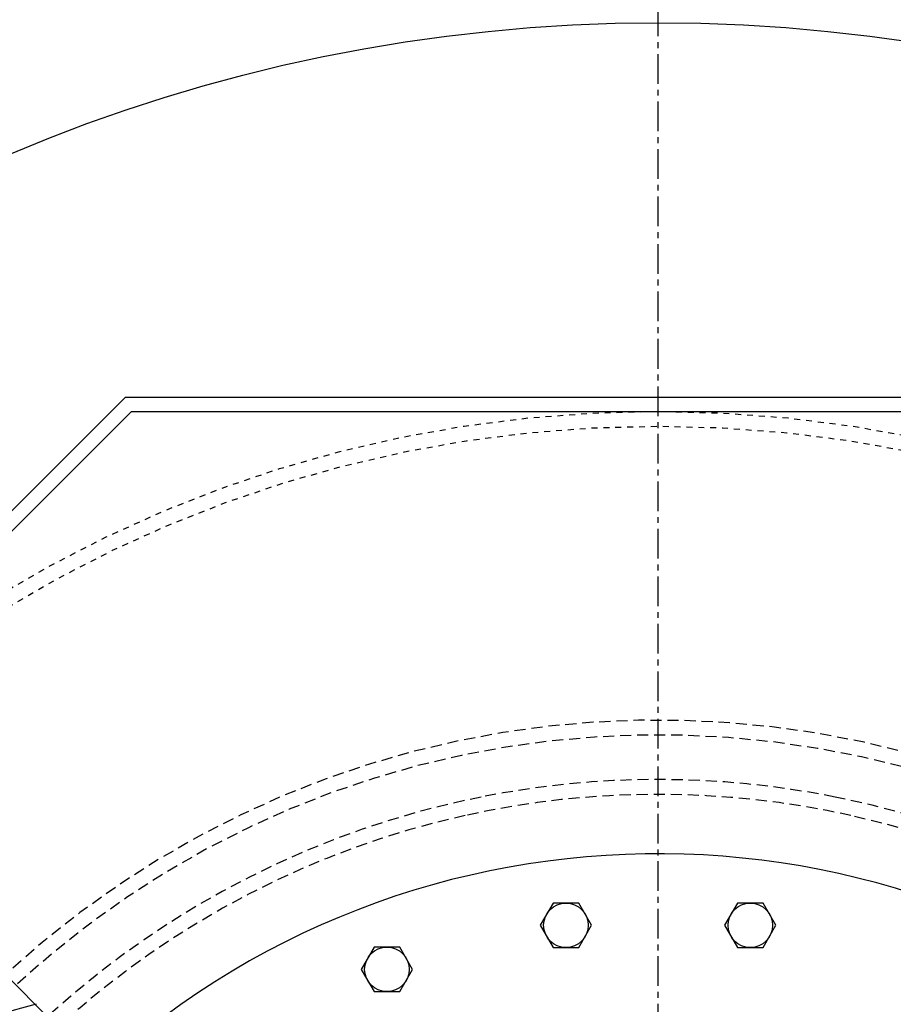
# Model space of a CAD drawing. Extents: x -750 to 90, y 3202 to 3394.
# Tile 48 of 72: x -271 to -256, y 3340 to 3356. Entities that reach past the tile are written whole.
import ezdxf

# ---------------------------------------------------------------- set-up
doc = ezdxf.new("R2010")
doc.units = 0
doc.header["$MEASUREMENT"] = 0
doc.header["$PDSIZE"] = 1
for name, pattern in [('CENTER1', [0.6625, 0.5, -0.075, 0.0125, -0.075]), ('HIDDEN2', [0.28125, 0.1875, -0.09375]), ('HIDDEN5', [0.05, 0.025, -0.025])]:
    doc.linetypes.add(name, pattern=pattern)
doc.layers.get('DEFPOINTS').update_dxf_attribs({"linetype": 'CONTINUOUS'})
doc.layers.add('FREEZE-LINES', color=8, linetype='CONTINUOUS', plot=False)
for name, color, linetype in [('FRP-2-HATCH', 1, 'CONTINUOUS'), ('FRP-COLLAR', 2, 'CONTINUOUS'), ('FRP-SUMP', 2, 'CONTINUOUS'), ('GALV-2-PIPE', 3, 'CONTINUOUS'), ('TANK-MANWAY', 5, 'CONTINUOUS'), ('TANK-MANWAY-BOLT', 7, 'CONTINUOUS'), ('TEXT', 3, 'CONTINUOUS')]:
    doc.layers.add(name, color=color, linetype=linetype)
doc.styles.add('SIMPLEX', font='simplex')
doc.dimstyles.new('DIM12', dxfattribs={"dimscale": 12, "dimtxt": 0.09375, "dimasz": 0.09375, "dimexe": 0.0625, "dimexo": 0.0625, "dimgap": 0.0625, "dimtad": 1, "dimdec": 4, "dimzin": 3, "dimdsep": 46, "dimlunit": 4, "dimtxsty": 'SIMPLEX', "dimcen": 0, "dimclrd": 3, "dimclre": 3, "dimclrt": 3, "dimadec": 0, "dimazin": 0, "dimtfac": 1, "dimtdec": 4, "dimtmove": 0, "dimatfit": 3, "dimfxl": 1, "dimfrac": 2, "dimtolj": 1, "dimtzin": 3, "dimarcsym": 0})

# ---------------------------------------------------------------- blocks, each defined once
blk = doc.blocks.new('*D15')
at = {"layer": 'DEFPOINTS', "color": 0, "linetype": 'Continuous', "transparency": 16777216}
for p in [(-255.719, 3334.838), (-260.086, 3328.135)]:
    blk.add_point(p, dxfattribs=at)
at = {"layer": 'TEXT', "color": 3, "linetype": 'Continuous', "lineweight": -2, "transparency": 16777216}
for p, q in [((-252.239, 3340.179), (-255.105, 3335.78)), ((-260.086, 3328.135), (-255.719, 3334.838))]:
    blk.add_line(p, q, dxfattribs=at)
at = {"layer": 'TEXT', "color": 3, "linetype": 'Continuous', "transparency": 16777216}
blk.add_solid([(-255.262, 3335.883), (-254.948, 3335.678), (-255.719, 3334.838)], dxfattribs=at)
at = {"layer": 'TEXT', "color": 3, "linetype": 'Continuous', "transparency": 16777216, "insert": (-254.555, 3339.226), "char_height": 1.125, "attachment_point": 5, "rotation": 56.9149, "style": 'SIMPLEX'}
blk.add_mtext('\\A1;8"R', dxfattribs=at)

msp = doc.modelspace()

# ---------------------------------------------------------------- hatches: boundary and pattern name
at = {"layer": 'FRP-2-HATCH', "linetype": 'Continuous'}
h = msp.add_hatch(dxfattribs=at)
h.set_pattern_fill('NET3', color=256, scale=10, angle=-45, style=0)
h.set_pattern_definition([(315, (-2285.5137, 1271.3742), (0.8838835, 0.8838835), []), (15, (-2285.5137, 1271.3742), (-0.3235238, 1.2074073), []), (75, (-2285.5137, 1271.3742), (-1.2074073, 0.3235238), [])])
h.paths.add_polyline_path([(-273.46498, 3342.51357), (-274.87919, 3341.09935), (-262.1404, 3328.34309), (-260.72619, 3329.75731)])

# ---------------------------------------------------------------- linework, layer by layer
at = {"layer": 'FREEZE-LINES', "color": 8, "linetype": 'CENTER1'}
msp.add_line((-260.08631, 3253.50724), (-260.08631, 3393.81703), dxfattribs=at)
at = {"layer": 'FREEZE-LINES', "color": 8, "linetype": 'Continuous'}
msp.add_circle((-260.08631, 3328.13499), 28, dxfattribs=at)
at = {"layer": 'FRP-COLLAR', "color": 7, "linetype": 'HIDDEN5'}
for radius in [21.45312, 21.20312]:
    msp.add_circle((-260.08631, 3328.13499), radius, dxfattribs=at)
at = {"layer": 'FRP-SUMP', "linetype": 'Continuous'}
for points in [[(-238.39804, 3337.11856), (-251.10274, 3349.82326), (-269.06989, 3349.82326), (-281.77459, 3337.11856), (-281.77459, 3319.15141), (-269.06989, 3306.44671), (-251.10274, 3306.44671), (-238.39804, 3319.15141)], [(-238.64276, 3337.0172), (-251.2041, 3349.57854), (-268.96852, 3349.57854), (-281.52987, 3337.0172), (-281.52987, 3319.25278), (-268.96852, 3306.69143), (-251.2041, 3306.69143), (-238.64276, 3319.25278)]]:
    msp.add_lwpolyline(points, close=True, dxfattribs=at)
at = {"layer": 'FRP-SUMP', "color": 1, "linetype": 'HIDDEN2'}
for points in [[(-271.75802, 3337.94997, 3.65406435), (-257.10277, 3343.09029, 0.09877557), (-263.06986, 3343.09029, 0.13669574), (-270.37289, 3339.39327, 0.13669574)], [(-271.58057, 3337.77252, 3.57348935), (-256.83631, 3342.77867, 0.10963547), (-263.33631, 3342.77867, 0.13103661), (-270.19593, 3339.21631, 0.13103661)]]:
    msp.add_lwpolyline(points, format="xyb", dxfattribs=at)
for radius, start, end in [(16.25129, 139.63384, 132.576839), (16.00129, 139.7064, 132.538957)]:
    msp.add_arc((-260.08631, 3328.13499), radius, start, end, dxfattribs=at)
at = {"layer": 'GALV-2-PIPE'}
msp.add_line((-273.47908, 3342.49946), (-260.74842, 3329.73507), dxfattribs=at)
at = {"layer": 'TANK-MANWAY', "color": 2, "linetype": 'Continuous'}
msp.add_arc((-260.08631, 3328.13499), 14, 140.381034, 132.186888, dxfattribs=at)
at = {"layer": 'TANK-MANWAY-BOLT'}
for points in [[(-261.85639, 3341.30478), (-262.07289, 3340.92978), (-261.85639, 3340.55478), (-261.42338, 3340.55478), (-261.20687, 3340.92978), (-261.42338, 3341.30478)], [(-258.74925, 3341.30478), (-258.96576, 3340.92978), (-258.74925, 3340.55478), (-258.31624, 3340.55478), (-258.09973, 3340.92978), (-258.31624, 3341.30478)], [(-264.87324, 3340.56119), (-265.08975, 3340.18619), (-264.87324, 3339.81119), (-264.44023, 3339.81119), (-264.22372, 3340.18619), (-264.44023, 3340.56119)]]:
    msp.add_lwpolyline(points, close=True, dxfattribs=at)
for centre in [(-261.63988, 3340.92978), (-258.53274, 3340.92978), (-264.65673, 3340.18619)]:
    msp.add_circle(centre, 0.375, dxfattribs=at)

# ---------------------------------------------------------------- dimensions: what is measured, and where the dimension line sits
at = {"layer": 'TEXT', "linetype": 'Continuous'}
dim = msp.add_radius_dim(center=(-260.08631, 3328.13499), mpoint=(-255.71924, 3334.83788), text='8"R', dimstyle='DIM12', dxfattribs=at)
dim.commit()
dim.dimension.update_dxf_attribs({"geometry": '*D15', "text_midpoint": (-254.55459, 3339.22611)})

doc.saveas('drawing.dxf')
